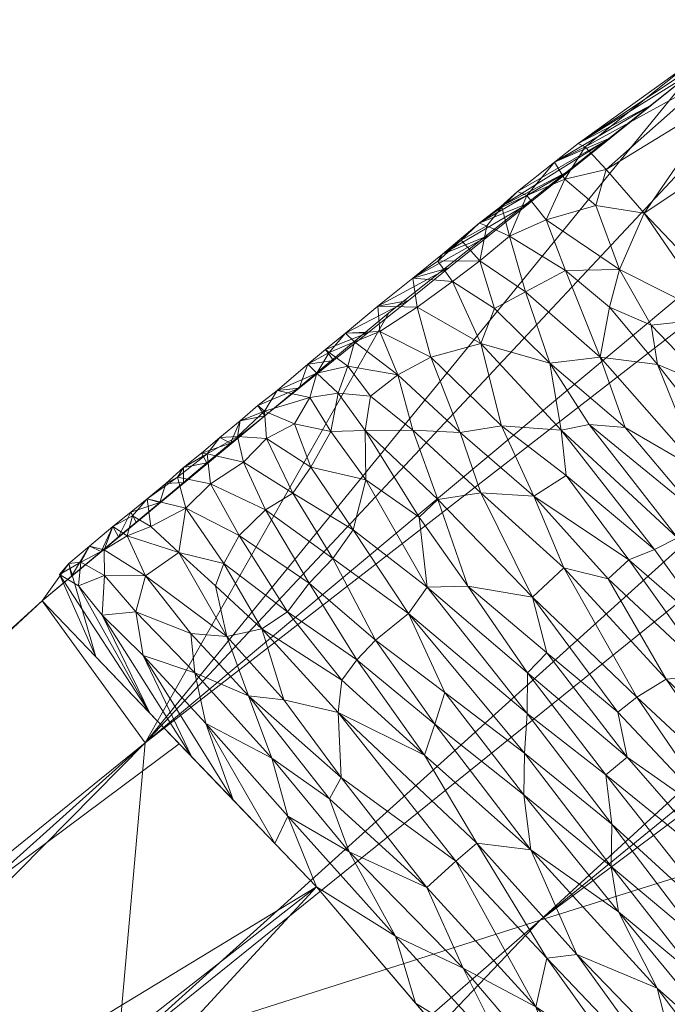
# Model space of a CAD drawing. Header units: millimetres. Extents: x -225 to 225, y 0 to 300.
# Tile 36 of 125: x -172.45 to -170.13, y 244.51 to 248.04. Entities that reach past the tile are written whole.
import ezdxf

# ---------------------------------------------------------------- set-up
doc = ezdxf.new("R2010")
doc.units = ezdxf.units.MM
doc.layers.add('A-GENM', color=13, linetype='Continuous')

# ---------------------------------------------------------------- blocks, each defined once
blk = doc.blocks.new('MODEL_CLU032I0-1CAAULW00 - MODEL_CLU032I0-1CAAULW00-465174-Preview')
at = {"layer": 'A-GENM', "lineweight": 9}
mesh = blk.add_polyface(dxfattribs=at)
corners = [(218.8282, 0), (-218.8282, 0), (-218.82, -12.4173, -0.4139), (-218.8137, -24.8347, -0.8278), (-216.333, -95.6348, -3.1878), (-213.9258, -166.4374, -5.5479), (-213.9091, -166.7803, -5.5593), (-213.8886, -167.123, -5.5708), (-212.3968, -177.1344, -5.9045), (-209.4876, -186.8343, -6.2278), (-205.4873, -196.1404, -6.538), (-200.6099, -205.02, -6.834), (-195.0034, -213.4597, -7.1153), (-188.7768, -221.4539, -7.3818), (-182.0135, -229.0004, -7.6333), (-174.7818, -236.1003, -7.87), (-167.1766, -242.7971, -8.0932), (-166.1919, -243.4713, -8.1157), (-165.2629, -244.2204, -8.1407), (-164.6247, -244.7265, -8.1576), (-163.992, -245.2264, -8.1742), (-131.3526, -265.9499, -8.865), (-95.504, -280.4899, -9.3497), (-57.8552, -289.4456, -9.6482), (-19.368, -293.577, -9.7859), (19.3454, -293.5782, -9.7859), (57.8334, -289.4493, -9.6483), (95.4839, -280.4962, -9.3499), (131.3348, -265.9589, -8.8653), (163.9751, -245.244, -8.1748), (165.2913, -244.1932, -8.1398), (166.6414, -243.158, -8.1053), (167.5968, -242.3779, -8.0793), (168.5425, -241.588, -8.0529), (175.9066, -235.0522, -7.8351), (182.8733, -228.095, -7.6032), (189.3907, -220.7157, -7.3572), (195.3952, -212.9143, -7.0971), (200.8085, -204.6924, -6.8231), (205.5294, -196.0555, -6.5352), (209.421, -187.0158, -6.2339), (212.288, -177.6028, -5.9201), (213.8352, -167.8911, -5.5964), (213.8867, -167.1583, -5.5719), (213.9254, -166.4203, -5.5473), (213.9537, -165.6168, -5.5206), (213.9804, -164.8132, -5.4938), (215.1621, -129.8177, -4.3273), (216.361, -94.8227, -3.1608), (217.5781, -59.8284, -1.9943), (218.8137, -24.8347, -0.8278), (218.82, -12.4173, -0.4139), (0, -50.0372, -1.6679), (29.1517, -51.2046, -1.7068), (58.1048, -54.7938, -1.8265), (86.6043, -61.0306, -2.0344), (114.2588, -70.3192, -2.344), (140.3939, -83.2753, -2.7758), (163.8072, -100.6674, -3.3556), (182.4378, -123.0994, -4.1033), (193.3817, -150.1208, -5.004), (193.3243, -179.2689, -5.9756), (182.157, -206.1981, -6.8733), (163.2668, -228.4127, -7.6138), (139.8787, -245.8393, -8.1946), (113.9177, -259.1409, -8.638), (86.4391, -268.9368, -8.9646), (58.0527, -275.6694, -9.189), (29.1461, -279.6147, -9.3205), (0.0001, -280.9172, -9.3639), (-29.1459, -279.6147, -9.3205), (-58.0526, -275.6694, -9.189), (-86.4389, -268.9369, -8.9646), (-113.9176, -259.141, -8.638), (-139.8785, -245.8392, -8.1946), (-163.2667, -228.4128, -7.6138), (-182.157, -206.1982, -6.8733), (-193.3243, -179.269, -5.9756), (-193.3817, -150.1209, -5.004), (-182.4379, -123.0995, -4.1033), (-163.8073, -100.6675, -3.3556), (-140.394, -83.2754, -2.7758), (-114.2587, -70.3195, -2.344), (-86.6043, -61.0308, -2.0344), (-58.1048, -54.7937, -1.8265), (-29.1517, -51.2046, -1.7068), (172.5, -51.9903, -1.733), (167.3744, -64.3578, -2.1453), (155, -69.4806, -2.316), (142.6256, -64.3578, -2.1453), (137.5, -51.9903, -1.733), (142.6256, -39.6228, -1.3208), (155, -34.5, -1.15), (167.3744, -39.6228, -1.3208)]
mesh.append_faces([[corners[k] for k in face] for face in [(83, 1, 82), (2, 82, 1), (55, 91, 54), (82, 3, 81), (90, 56, 89), (89, 57, 88), (49, 87, 48), (86, 50, 93), (58, 88, 57), (92, 53, 91), (44, 61, 43), (76, 14, 75), (14, 76, 13), (16, 75, 15), (75, 20, 74), (74, 21, 73), (21, 74, 20), (19, 75, 18), (70, 24, 69), (34, 63, 33), (35, 63, 34), (32, 63, 31), (25, 69, 24), (29, 64, 28), (65, 28, 64)]], dxfattribs={"vtx0": -1, "vtx1": -1})
mesh.append_faces([[corners[k] for k in face] for face in [(92, 0, 53)]], dxfattribs={"vtx0": -1, "vtx1": -1, "vtx2": -1})
mesh.append_faces([[corners[k] for k in face] for face in [(82, 2, 3), (1, 84, 85), (0, 52, 53), (90, 55, 56), (52, 0, 1), (55, 90, 91), (77, 6, 7), (77, 7, 8), (3, 80, 81), (86, 49, 50), (49, 86, 87), (0, 92, 93), (47, 59, 60, 46), (61, 44, 45), (76, 11, 12), (11, 76, 77), (76, 12, 13), (75, 14, 15), (75, 17, 18), (73, 21, 22), (23, 71, 72, 22), (35, 62, 63), (63, 32, 33), (63, 30, 31), (62, 36, 37), (62, 35, 36), (38, 61, 62), (25, 68, 69), (66, 26, 27), (63, 29, 30), (29, 63, 64), (65, 27, 28), (27, 65, 66)]], dxfattribs={"vtx0": -1, "vtx2": -1})
mesh.append_faces([[corners[k] for k in face] for face in [(83, 84, 1), (85, 52, 1), (53, 54, 91), (77, 78, 5), (5, 6, 77), (79, 80, 4), (8, 9, 77), (3, 4, 80), (87, 88, 58), (56, 57, 89), (51, 0, 93), (50, 51, 93), (41, 42, 61, 40), (60, 61, 45), (42, 43, 61), (47, 48, 59), (45, 46, 60), (10, 11, 77), (16, 17, 75), (19, 20, 75), (70, 71, 23), (23, 24, 70), (72, 73, 22), (39, 40, 61), (38, 39, 61), (37, 38, 62), (67, 68, 26), (66, 67, 26), (25, 26, 68), (9, 10, 77)]], dxfattribs={"vtx1": -1, "vtx2": -1})
mesh.append_faces([[corners[k] for k in face] for face in [(58, 59, 48, 87)]], dxfattribs={"vtx1": -1, "vtx2": -1, "vtx3": -1})
mesh.append_faces([[corners[k] for k in face] for face in [(4, 5, 78, 79)]], dxfattribs={"vtx1": -1, "vtx3": -1})
mesh = blk.add_polyface(dxfattribs=at)
corners = [(213.8352, -167.8911, -5.5964), (212.288, -177.6028, -5.9201), (209.421, -187.0158, -6.2339), (205.5294, -196.0555, -6.5352), (200.8085, -204.6924, -6.8231), (195.3952, -212.9143, -7.0971), (189.3907, -220.7157, -7.3572), (182.8733, -228.095, -7.6032), (175.9066, -235.0522, -7.8351), (168.5425, -241.588, -8.0529), (171.3848, -244.9275, -10.126), (172.3695, -245.9537, -14.7634), (185.7919, -233.4497, -14.453), (197.8196, -219.4355, -14.0606), (207.9836, -203.9597, -13.5664), (215.7233, -186.8708, -12.9131), (219.8101, -168.1331, -11.9168), (218.1732, -168.1572, -7.4743), (190.091, -226.8887, -9.6893), (211.5194, -193.9862, -8.6045), (201.8565, -211.2104, -8.9626), (181.9446, -233.0988, -8.4807), (213.4887, -183.8468, -6.839), (194.7767, -218.3355, -7.9438), (205.5639, -201.9246, -7.3995), (181.7522, -236.8101, -11.2744), (216.7626, -181.7206, -9.4261), (169.9637, -243.2578, -9.0895), (216.0042, -168.0242, -6.5353), (199.9661, -210.0171, -7.3938), (188.0315, -225.5728, -7.9084), (209.3978, -192.7588, -6.8167), (176.6027, -239.2645, -9.1732), (216.2902, -175.9653, -7.0449), (175.2925, -237.9904, -8.1921), (214.5074, -175.5493, -6.107), (196.5605, -219.3478, -9.7298), (201.6767, -213.9335, -11.6693), (191.8057, -226.4426, -14.2568), (188.7857, -230.087, -12.1032), (207.7339, -203.6928, -10.5265), (194.8843, -223.1102, -12.1963), (211.8534, -195.4153, -13.2398), (213.9389, -191.2622, -10.8291), (202.9016, -211.6976, -13.8135), (184.6109, -232.6991, -9.7709), (171.8772, -245.4406, -12.4447), (179.0807, -239.7017, -14.6082), (182.5301, -236.7655, -13.1282), (177.7575, -241.0543, -12.396), (214.389, -186.3753, -8.2313), (217.7667, -177.502, -12.4149), (218.9917, -168.1452, -9.6955), (217.1472, -182.3598, -11.3015), (218.8, -175.1485, -10.755), (218.3178, -174.3769, -8.9686), (207.8731, -201.1499, -8.6635), (211.0631, -197.1861, -10.2495)]
mesh.append_faces([[corners[k] for k in face] for face in [(5, 29, 4), (47, 49, 11), (27, 34, 9), (4, 24, 3), (1, 35, 0), (9, 34, 8), (0, 35, 28), (14, 37, 44), (12, 48, 47), (16, 54, 51)]], dxfattribs={"vtx0": -1, "vtx1": -1})
mesh.append_faces([[corners[k] for k in face] for face in [(21, 45, 18), (26, 53, 54), (20, 29, 23), (6, 30, 23), (20, 23, 36), (30, 18, 23), (24, 29, 20), (43, 57, 42), (22, 19, 50), (45, 32, 25), (56, 20, 40), (31, 19, 22), (22, 33, 35), (23, 29, 5), (41, 37, 36), (37, 40, 20), (31, 3, 24), (36, 23, 18), (36, 37, 20), (48, 49, 47), (26, 50, 43), (27, 32, 34), (26, 55, 33), (24, 4, 29), (7, 21, 30), (18, 30, 21), (31, 24, 56), (22, 2, 31), (25, 32, 10), (34, 21, 8), (35, 33, 28), (33, 22, 50), (21, 34, 32), (22, 35, 1), (39, 41, 18), (57, 56, 40), (25, 48, 39), (39, 38, 41), (39, 18, 45), (14, 40, 37), (37, 41, 13), (18, 41, 36), (43, 15, 53), (57, 43, 19), (32, 45, 21), (39, 45, 25), (39, 48, 12), (49, 48, 25), (10, 49, 25), (43, 50, 19), (33, 50, 26), (54, 53, 51), (26, 54, 55), (43, 53, 26), (54, 52, 55), (33, 55, 17), (31, 56, 19), (20, 56, 24), (56, 57, 19), (57, 40, 14)]], dxfattribs={"vtx0": -1, "vtx1": -1, "vtx2": -1})
mesh.append_faces([[corners[k] for k in face] for face in [(21, 7, 8), (23, 5, 6), (54, 16, 52), (31, 2, 3), (33, 17, 28), (39, 12, 38), (43, 42, 15), (37, 13, 44), (49, 46, 11), (53, 15, 51)]], dxfattribs={"vtx0": -1, "vtx2": -1})
mesh.append_faces([[corners[k] for k in face] for face in [(38, 13, 41), (27, 10, 32), (1, 2, 22), (6, 7, 30), (14, 42, 57), (10, 46, 49), (52, 17, 55)]], dxfattribs={"vtx1": -1, "vtx2": -1})
mesh = blk.add_polyface(dxfattribs=at)
corners = [(163.9641, -250.8909, -23.8125), (172.0991, -244.3245, -23.8049), (163.908, -251.7189, -20.1591), (168.99, -248.6619, -14.8618), (167.6538, -249.7305, -14.8819), (163.5797, -252.482, -17.3094), (168.8319, -245.3563, -29.6155), (160.6036, -252.2786, -28.4544), (164.9523, -247.5386, -32.8057), (155.6752, -257.3251, -22.0297), (163.6955, -241.461, -49.157), (168.3005, -238.148, -47.9047), (164.629, -242.1077, -46.3645), (166.7143, -241.8995, -43.0097), (166.0276, -243.9849, -39.7439), (158.6118, -249.3763, -41.3552), (164.5334, -246.6397, -36.2808), (157.9298, -252.2826, -35.0116), (159.8455, -236.8616, -61.9752), (159.646, -235.0042, -64.8836), (162.0534, -234.2346, -62.9422), (157.6464, -248.2534, -45.6303), (166.6374, -229.1608, -63.7142), (163.7441, -234.1426, -60.9113), (164.3254, -238.6903, -53.2729), (164.4725, -236.2537, -56.8911), (171.8771, -230.3035, -54.9729), (155.3262, -248.4071, -49.0799), (159.4082, -243.915, -51.3814), (166.0971, -238.5068, -50.8566), (171.8379, -232.8044, -51.2108), (161.2347, -239.5232, -56.1686), (158.0317, -243.5371, -54.0808), (160.2453, -238.5625, -58.9997), (161.4172, -230.5507, -68.323), (167.21, -226.4195, -66.3021), (167.9764, -244.45, -34.7676), (158.9433, -250.3777, -38.1824), (160.6602, -246.7867, -43.5739), (171.5588, -236.6458, -44.9887), (169.5211, -242.1232, -37.2633), (156.5576, -254.3698, -31.6114), (161.5432, -252.1955, -26.0681), (170.583, -244.808, -26.8425), (155.3939, -256.774, -25.5758), (171.9993, -245.4448, -19.3118), (155.7059, -257.949, -18.3262), (159.3029, -255.6135, -15.0045), (170.9365, -229.1118, -58.0247), (159.8526, -232.391, -67.7699), (158.7546, -231.6774, -69.9172)]
mesh.append_faces([[corners[k] for k in face] for face in [(47, 5, 4)]], dxfattribs={"vtx0": -1, "vtx1": -1})
mesh.append_faces([[corners[k] for k in face] for face in [(0, 1, 2), (6, 7, 8), (0, 2, 9), (10, 11, 12), (13, 14, 15), (16, 8, 17), (18, 19, 20), (12, 21, 10), (20, 22, 23), (24, 25, 26), (27, 28, 10), (28, 24, 29), (29, 24, 30), (31, 24, 32), (25, 33, 23), (19, 34, 35), (23, 33, 18), (36, 8, 16), (14, 37, 15), (13, 15, 38), (12, 39, 13), (11, 10, 29), (37, 16, 17), (16, 14, 40), (41, 17, 8), (39, 12, 11), (38, 12, 13), (14, 16, 37), (36, 16, 40), (41, 8, 7), (0, 42, 43), (6, 43, 7), (7, 42, 44), (5, 45, 3), (5, 46, 2), (46, 5, 47), (45, 5, 2), (23, 48, 25), (33, 25, 31), (24, 28, 32), (34, 49, 50), (19, 49, 34), (24, 31, 25), (28, 29, 10), (18, 20, 23), (19, 22, 20), (12, 38, 21), (43, 42, 7), (0, 44, 42)]], dxfattribs={"vtx0": -1, "vtx1": -1, "vtx2": -1})
mesh.append_faces([[corners[k] for k in face] for face in [(3, 4, 5)]], dxfattribs={"vtx1": -1, "vtx2": -1})
mesh = blk.add_polyface(dxfattribs=at)
corners = [(171.9993, -245.4448, -19.3118), (179.0807, -239.7018, -14.6082), (172.3695, -245.9537, -14.7634), (170.0369, -247.8509, -14.8306), (168.99, -248.6619, -14.8618), (179.7057, -238.515, -19.1996), (171.1259, -246.9876, -14.8172), (179.0906, -238.2562, -22.6107), (172.0991, -244.3245, -23.8049), (184.443, -232.3066, -24.5094), (177.5333, -238.7526, -26.0813), (170.583, -244.808, -26.8425), (175.9761, -239.1459, -29.445), (167.9764, -244.45, -34.7676), (174.6631, -238.2136, -35.2737), (171.9652, -241.7135, -32.6624), (174.809, -237.0843, -37.6089), (172.361, -237.5607, -41.6564), (179.8422, -231.773, -38.1511), (179.1192, -229.2634, -44.4483), (171.5588, -236.6458, -44.9887), (175.6561, -231.0632, -47.6678), (171.8771, -230.3035, -54.9729), (171.8379, -232.8044, -51.2108), (164.3254, -238.6903, -53.2729), (170.9365, -229.1118, -58.0247), (164.4725, -236.2537, -56.8911), (168.3005, -238.148, -47.9047), (183.9825, -228.2971, -36.0356), (177.8578, -236.4197, -31.9909), (182.0957, -227.8514, -41.0959), (166.7143, -241.8995, -43.0097), (166.0276, -243.9849, -39.7439), (169.5211, -242.1232, -37.2633), (168.8319, -245.3563, -29.6155), (164.9523, -247.5386, -32.8057), (183.1494, -231.4962, -30.7112), (182.3882, -231.1876, -33.4632), (183.483, -232.1755, -27.9371), (163.908, -251.7189, -20.1591), (185.5451, -232.1574, -21.0512), (186.2906, -232.2128, -17.7423), (185.7918, -233.4498, -14.453), (163.9641, -250.8909, -23.8125), (191.8057, -226.4426, -14.2568), (188.619, -226.9114, -26.7922), (166.0971, -238.5068, -50.8566)]
mesh.append_faces([[corners[k] for k in face] for face in [(3, 0, 6)]], dxfattribs={"vtx0": -1, "vtx1": -1})
mesh.append_faces([[corners[k] for k in face] for face in [(0, 5, 1), (0, 7, 5), (8, 7, 0), (9, 7, 10), (10, 11, 12), (13, 14, 15), (16, 17, 18), (19, 20, 21), (22, 23, 24), (25, 22, 26), (27, 23, 21), (14, 18, 28), (12, 15, 29), (18, 17, 30), (17, 20, 19), (17, 19, 30), (31, 20, 17), (27, 21, 20), (32, 17, 33), (17, 32, 31), (34, 35, 15), (12, 34, 15), (36, 29, 37), (10, 12, 38), (39, 8, 0), (9, 10, 38), (11, 10, 8), (7, 9, 40), (7, 40, 5), (10, 7, 8), (41, 5, 40), (43, 11, 8), (12, 11, 34), (14, 13, 33), (35, 13, 15), (16, 14, 33), (29, 14, 37), (12, 36, 38), (12, 29, 36), (14, 29, 15), (9, 38, 45), (17, 16, 33), (18, 14, 16), (27, 46, 23), (14, 28, 37), (41, 1, 5)]], dxfattribs={"vtx0": -1, "vtx1": -1, "vtx2": -1})
mesh.append_faces([[corners[k] for k in face] for face in [(0, 1, 2), (0, 3, 4)]], dxfattribs={"vtx0": -1, "vtx2": -1})
mesh.append_faces([[corners[k] for k in face] for face in [(2, 6, 0), (42, 1, 41), (44, 42, 41)]], dxfattribs={"vtx1": -1, "vtx2": -1})
mesh = blk.add_polyface(dxfattribs=at)
corners = [(170.0122, -244.5973, -9.1308), (169.6415, -244.1817, -8.789), (170.0019, -244.7259, -9.1976), (169.8506, -244.1498, -8.8462), (170.1003, -244.3225, -9.0225), (169.7704, -243.8929, -8.7099), (169.5619, -244.2599, -8.7963), (169.8997, -244.7619, -9.1729), (169.2371, -244.7363, -8.8977), (169.4579, -244.8553, -9.0389), (169.0079, -244.3346, -8.655), (169.8957, -244.9618, -9.2858), (169.5827, -244.5359, -8.929), (169.5186, -244.6124, -8.9418), (170.0763, -244.1643, -8.9347), (170.559, -244.6716, -9.4302), (170.2834, -244.2869, -9.0785), (170.4989, -244.2126, -9.1294), (170.5977, -244.4972, -9.3398), (170.8587, -244.6352, -9.5645), (170.6916, -244.3006, -9.2658), (171.1016, -244.7508, -9.7899), (170.9893, -244.925, -9.8558), (169.048, -244.2068, -8.6187), (169.5423, -244.8018, -9.045), (170.6157, -245.0596, -9.7297), (170.4516, -244.6842, -9.3841), (170.1634, -244.5636, -9.1777), (169.3179, -244.1333, -8.668), (169.0853, -244.0748, -8.5814), (171.0295, -244.51, -9.8669), (170.6742, -244.0926, -9.6078), (171.2681, -245.053, -10.1548), (170.1499, -244.0034, -8.8856), (170.885, -245.0189, -9.8641), (169.8335, -244.2692, -8.8949), (170.3018, -244.8378, -9.4061), (170.3281, -245.0007, -9.526), (170.8103, -245.0838, -9.8681), (171.3848, -244.9275, -10.126)]
mesh.append_faces([[corners[k] for k in face] for face in [(0, 1, 2), (3, 4, 5), (2, 6, 7), (8, 9, 10), (11, 12, 13), (14, 15, 16), (17, 18, 19), (20, 19, 21), (19, 18, 22), (13, 23, 24), (10, 9, 24), (4, 14, 5), (25, 26, 27), (12, 7, 28), (7, 12, 11), (29, 12, 28), (12, 29, 13), (30, 20, 21), (21, 19, 32), (17, 19, 20), (33, 18, 17), (15, 18, 16), (34, 22, 18), (18, 33, 16), (27, 35, 36), (0, 2, 37), (6, 2, 1), (36, 0, 37), (0, 36, 35), (7, 6, 28), (0, 35, 1), (3, 35, 27), (4, 27, 26), (27, 4, 3), (26, 15, 14), (26, 14, 4), (38, 15, 26), (18, 15, 34)]], dxfattribs={"vtx0": -1, "vtx1": -1, "vtx2": -1})
mesh.append_faces([[corners[k] for k in face] for face in [(20, 30, 31), (21, 39, 30)]], dxfattribs={"vtx0": -1, "vtx2": -1})
mesh = blk.add_polyface(dxfattribs=at)
corners = [(169.4441, -245.7334, -9.5509), (169.0938, -245.3045, -9.1273), (169.3471, -245.8158, -9.5561), (170.6286, -245.6951, -10.273), (170.3469, -245.3293, -9.771), (170.2706, -245.3924, -9.7728), (169.8272, -245.2281, -9.4159), (170.2354, -245.6079, -9.9197), (169.9203, -245.1465, -9.4107), (169.7434, -245.305, -9.423), (169.6896, -245.3668, -9.4354), (169.9692, -245.6876, -9.8155), (169.3122, -245.4074, -9.2799), (169.6215, -245.6042, -9.557), (169.2906, -245.1565, -9.1291), (170.5589, -245.7675, -10.2886), (169.8957, -244.9618, -9.2858), (169.5186, -244.6124, -8.9418), (170.1313, -245.673, -9.9053), (170.6413, -245.2571, -9.8984), (170.6157, -245.0596, -9.7297), (170.3018, -244.8378, -9.4061), (170.6298, -245.5497, -10.1393), (170.3255, -245.1523, -9.6292), (170.0019, -244.7259, -9.1976), (169.8997, -244.7619, -9.1729), (169.2075, -244.8852, -8.9575), (169.6133, -245.4056, -9.4222), (169.5423, -244.8018, -9.045), (169.4579, -244.8553, -9.0389), (169.9472, -245.8251, -9.9103), (170.3042, -245.5549, -9.9212), (169.2371, -244.7363, -8.8977), (169.7439, -245.9118, -9.8517), (170.3281, -245.0007, -9.526), (170.6393, -245.4073, -10.0213), (170.1634, -244.5636, -9.1777)]
mesh.append_faces([[corners[k] for k in face] for face in [(0, 1, 2), (3, 4, 5), (6, 7, 8), (9, 10, 11), (12, 1, 0), (12, 13, 14), (5, 15, 3), (8, 16, 17), (18, 7, 6), (19, 20, 21), (22, 23, 4), (23, 24, 25), (26, 14, 27), (8, 28, 6), (28, 29, 6), (27, 30, 11), (9, 11, 18), (18, 6, 9), (8, 17, 28), (31, 8, 7), (16, 8, 5), (29, 9, 6), (32, 26, 10), (13, 30, 27), (14, 13, 27), (13, 12, 33), (9, 29, 32), (26, 27, 10), (4, 16, 5), (19, 21, 34), (31, 15, 5), (22, 35, 23), (16, 4, 25), (24, 23, 34), (25, 4, 23), (35, 34, 23), (20, 36, 21), (8, 31, 5), (10, 9, 32), (27, 11, 10)]], dxfattribs={"vtx0": -1, "vtx1": -1, "vtx2": -1})
mesh = blk.add_polyface(dxfattribs=at)
corners = [(171.2408, -245.742, -10.8608), (171.2941, -245.6686, -10.824), (170.9977, -245.3999, -10.2753), (171.3071, -245.5531, -10.6996), (170.885, -245.0189, -9.8641), (170.8103, -245.0838, -9.8681), (170.559, -244.6716, -9.4302), (171.488, -245.1809, -10.4524), (171.1016, -244.7508, -9.7899), (171.2681, -245.053, -10.1548), (170.3281, -245.0007, -9.526), (170.6393, -245.4073, -10.0213), (170.6413, -245.2571, -9.8984), (171.296, -245.3196, -10.4351), (171.5455, -245.3886, -10.7336), (171.7817, -245.5139, -11.1398), (172.0066, -245.7582, -11.8377), (171.684, -245.2393, -11.535), (171.8336, -245.3952, -12.2394), (172.1539, -245.9023, -12.4409), (171.9832, -245.5511, -12.9439), (171.5344, -245.0834, -10.8305), (170.9243, -245.6247, -10.4396), (171.1739, -245.813, -10.8813), (170.9602, -245.5113, -10.3543), (171.3385, -245.2433, -10.3923), (171.8209, -245.6954, -11.4597), (171.6283, -245.6131, -11.1039), (171.3848, -244.9275, -10.126), (171.5026, -245.5981, -10.9479), (170.8587, -244.6352, -9.5645), (170.9893, -244.925, -9.8558), (171.055, -245.9089, -10.8803), (170.6157, -245.0596, -9.7297), (170.6286, -245.6951, -10.273), (170.6298, -245.5497, -10.1393), (170.3469, -245.3293, -9.771), (170.4516, -244.6842, -9.3841)]
mesh.append_faces([[corners[k] for k in face] for face in [(18, 19, 20), (17, 16, 18)]], dxfattribs={"vtx0": -1, "vtx1": -1})
mesh.append_faces([[corners[k] for k in face] for face in [(0, 1, 2), (3, 4, 5), (5, 4, 6), (7, 8, 9), (10, 11, 12), (4, 3, 13), (9, 14, 7), (15, 16, 17), (21, 7, 15), (22, 23, 24), (25, 14, 9), (16, 15, 26), (27, 26, 14), (14, 26, 15), (7, 28, 8), (15, 7, 14), (25, 27, 14), (29, 27, 13), (9, 30, 31), (31, 4, 13), (31, 13, 25), (31, 25, 9), (27, 25, 13), (11, 32, 22), (0, 2, 24), (2, 33, 24), (33, 2, 5), (13, 3, 29), (2, 1, 3), (34, 35, 36), (22, 24, 12), (33, 12, 24), (32, 11, 35), (22, 12, 11), (33, 5, 37), (3, 5, 2)]], dxfattribs={"vtx0": -1, "vtx1": -1, "vtx2": -1})
mesh.append_faces([[corners[k] for k in face] for face in [(15, 17, 21)]], dxfattribs={"vtx0": -1, "vtx2": -1})
mesh.append_faces([[corners[k] for k in face] for face in [(21, 28, 7)]], dxfattribs={"vtx1": -1, "vtx2": -1})
mesh = blk.add_polyface(dxfattribs=at)
corners = [(169.414, -246.2363, -9.9068), (169.2761, -245.9102, -9.5831), (169.0508, -245.8774, -9.4472), (168.6892, -246.0791, -9.4394), (168.941, -246.432, -9.7854), (169.1113, -246.0679, -9.6056), (168.7576, -245.6299, -9.1662), (170.0899, -246.1797, -10.3248), (169.6215, -245.6042, -9.557), (169.7439, -245.9118, -9.8517), (168.8113, -245.3675, -9.0474), (169.7025, -246.5714, -10.4126), (169.7066, -246.3911, -10.2381), (169.6037, -246.161, -9.9646), (169.6813, -246.1122, -9.9745), (169.3471, -245.8158, -9.5561), (169.7784, -246.0807, -10.0116), (169.4441, -245.7334, -9.5509), (169.9472, -245.8251, -9.9103), (169.9692, -245.6876, -9.8155), (170.2642, -246.1016, -10.3847), (169.8793, -246.443, -10.4219), (170.0058, -246.4187, -10.5), (170.3389, -246.0332, -10.376), (170.0201, -246.2697, -10.3588), (170.4074, -246.5873, -11.0809), (170.2354, -245.6079, -9.9197), (170.1313, -245.673, -9.9053), (170.4983, -246.0729, -10.5498), (170.1729, -246.1385, -10.3492), (169.3122, -245.4074, -9.2799), (170.2773, -246.5762, -10.9303), (170.5078, -246.566, -11.1627), (169.005, -245.4569, -9.1736), (168.7479, -245.5023, -9.0935), (169.5033, -246.5097, -10.2036), (168.4375, -245.7261, -9.0934), (170.4892, -246.404, -10.9272)]
mesh.append_faces([[corners[k] for k in face] for face in [(3, 6, 36)]], dxfattribs={"vtx0": -1, "vtx1": -1})
mesh.append_faces([[corners[k] for k in face] for face in [(0, 1, 2), (5, 2, 6), (7, 8, 9), (1, 10, 2), (0, 11, 12), (3, 5, 6), (12, 13, 1), (14, 15, 13), (14, 16, 17), (7, 18, 8), (19, 18, 20), (14, 21, 22), (19, 20, 23), (7, 24, 25), (26, 27, 28), (28, 27, 23), (23, 27, 19), (29, 20, 18), (17, 9, 30), (31, 24, 22), (14, 17, 15), (21, 13, 12), (22, 24, 16), (18, 7, 29), (32, 29, 7), (14, 13, 21), (1, 13, 15), (1, 15, 33), (5, 0, 2), (12, 1, 0), (24, 7, 9), (16, 24, 9), (17, 16, 9), (22, 16, 14), (6, 2, 34), (4, 35, 5), (0, 5, 35), (29, 37, 20)]], dxfattribs={"vtx0": -1, "vtx1": -1, "vtx2": -1})
mesh.append_faces([[corners[k] for k in face] for face in [(3, 4, 5)]], dxfattribs={"vtx1": -1, "vtx2": -1})
mesh = blk.add_polyface(dxfattribs=at)
corners = [(172.2309, -246.0933, -13.5161), (172.3069, -246.0485, -13.7114), (172.2381, -246.0078, -13.043), (172.0066, -245.7582, -11.8377), (171.8209, -245.6954, -11.4597), (172.0332, -245.9148, -12.2187), (172.1459, -246.0443, -12.8767), (172.0509, -246.2724, -14.2154), (172.0947, -246.1838, -14.7689), (172.1156, -246.2206, -14.1087), (172.2637, -246.0423, -14.7655), (172.273, -246.0884, -14.1474), (172.1996, -246.1506, -14.0764), (172.0315, -246.2366, -14.7701), (172.0449, -246.2592, -13.6207), (171.9922, -246.3195, -13.8567), (171.9251, -246.3757, -14.2683), (171.947, -246.3073, -14.7718), (172.0646, -246.1876, -13.2208), (171.9981, -246.0439, -12.4769), (171.8792, -246.1276, -12.4368), (172.1465, -246.1373, -13.3253), (172.1763, -245.7524, -13.8537), (172.3695, -245.9537, -14.7634), (172.1578, -246.1309, -14.7676), (171.9796, -246.2203, -13.0345), (171.9832, -245.5511, -12.9439), (171.8336, -245.3952, -12.2394), (172.1539, -245.9023, -12.4409), (171.8355, -245.8365, -11.7213), (171.8541, -246.2871, -12.8801)]
mesh.append_faces([[corners[k] for k in face] for face in [(8, 7, 13), (22, 11, 23), (23, 11, 10), (26, 1, 22), (24, 9, 8), (13, 7, 17)]], dxfattribs={"vtx0": -1, "vtx1": -1})
mesh.append_faces([[corners[k] for k in face] for face in [(0, 1, 2), (3, 4, 5), (6, 0, 2), (7, 8, 9), (10, 11, 12), (14, 15, 7), (15, 16, 17), (18, 19, 20), (19, 18, 21), (21, 9, 12), (12, 9, 24), (14, 18, 25), (15, 17, 7), (11, 0, 12), (12, 0, 21), (1, 26, 2), (1, 0, 11), (11, 22, 1), (27, 3, 28), (2, 28, 6), (5, 6, 28), (19, 6, 5), (21, 0, 6), (15, 14, 25), (19, 21, 6), (21, 18, 9), (5, 29, 19), (5, 28, 3), (26, 28, 2), (14, 9, 18), (9, 14, 7), (25, 18, 20), (15, 25, 30)]], dxfattribs={"vtx0": -1, "vtx1": -1, "vtx2": -1})
mesh.append_faces([[corners[k] for k in face] for face in [(12, 24, 10)]], dxfattribs={"vtx0": -1, "vtx2": -1})
mesh = blk.add_polyface(dxfattribs=at)
corners = [(171.6629, -246.1883, -12.1452), (171.4107, -246.0177, -11.4382), (171.568, -246.281, -12.1782), (171.8541, -246.2871, -12.8801), (171.7648, -246.3737, -12.9294), (171.7169, -246.0875, -12.0216), (171.4886, -245.9145, -11.3765), (171.4695, -246.3405, -12.129), (171.326, -246.1064, -11.4689), (171.055, -245.9089, -10.8803), (171.2531, -246.2087, -11.5386), (170.9882, -246.0035, -10.9309), (171.2081, -246.3883, -11.7894), (171.1739, -245.813, -10.8813), (171.2408, -245.742, -10.8608), (170.9602, -245.5113, -10.3543), (171.5811, -245.8531, -11.3985), (171.8355, -245.8365, -11.7213), (171.6283, -245.6131, -11.1039), (171.7072, -245.826, -11.5208), (171.5026, -245.5981, -10.9479), (171.8832, -246.3983, -13.6693), (171.9922, -246.3195, -13.8567), (171.8209, -245.6954, -11.4597), (172.0332, -245.9148, -12.2187), (171.9981, -246.0439, -12.4769), (171.8792, -246.1276, -12.4368), (171.2941, -245.6686, -10.824), (171.3071, -245.5531, -10.6996), (171.4056, -246.4338, -12.2229), (171.7476, -246.0073, -11.9088), (170.9243, -245.6247, -10.4396), (171.0164, -246.2545, -11.3071), (171.9796, -246.2203, -13.0345)]
mesh.append_faces([[corners[k] for k in face] for face in [(0, 1, 2), (3, 0, 4), (5, 6, 0), (7, 2, 8), (9, 10, 8), (2, 1, 8), (10, 11, 12), (9, 11, 10), (13, 14, 15), (16, 6, 5), (17, 18, 19), (18, 20, 19), (21, 22, 3), (23, 18, 17), (17, 24, 23), (25, 19, 26), (27, 16, 28), (19, 25, 17), (26, 5, 3), (1, 0, 6), (2, 4, 0), (14, 1, 6), (8, 10, 7), (13, 8, 1), (8, 13, 9), (29, 7, 10), (10, 12, 29), (3, 5, 0), (5, 30, 16), (30, 5, 26), (20, 16, 19), (27, 14, 6), (13, 31, 9), (14, 13, 1), (16, 20, 28), (16, 27, 6), (11, 32, 12), (26, 3, 33), (26, 19, 30), (19, 16, 30)]], dxfattribs={"vtx0": -1, "vtx1": -1, "vtx2": -1})
mesh = blk.add_polyface(dxfattribs=at)
corners = [(171.0233, -247.0079, -13.0227), (170.7961, -246.8777, -12.0995), (170.8976, -247.0996, -12.9759), (170.5589, -245.7675, -10.2886), (170.6101, -245.9667, -10.5323), (170.8416, -246.0062, -10.788), (170.5078, -246.566, -11.1627), (170.5475, -246.8068, -11.5799), (170.9752, -246.828, -12.3232), (170.8699, -246.5585, -11.6011), (170.7209, -246.5824, -11.4421), (170.95, -246.3179, -11.3211), (171.0164, -246.2545, -11.3071), (170.4892, -246.404, -10.9272), (170.1729, -246.1385, -10.3492), (170.7958, -246.3422, -11.1747), (170.4983, -246.0729, -10.5498), (170.4924, -247.1402, -12.1397), (170.6349, -247.0632, -12.2248), (170.3675, -246.8287, -11.3837), (170.6052, -246.3297, -10.9514), (170.7464, -247.003, -12.296), (170.2773, -246.5762, -10.9303), (170.2642, -246.1016, -10.3847), (170.3389, -246.0332, -10.376), (171.0395, -246.5665, -11.8664), (170.2354, -245.6079, -9.9197), (170.3042, -245.5549, -9.9212), (170.3343, -247.0075, -11.6323), (170.4074, -246.5873, -11.0809), (170.6298, -245.5497, -10.1393), (170.6286, -245.6951, -10.273), (170.9882, -246.0035, -10.9309), (171.055, -245.9089, -10.8803), (170.7996, -247.1743, -12.9554)]
mesh.append_faces([[corners[k] for k in face] for face in [(0, 1, 2), (3, 4, 5), (1, 6, 7), (8, 9, 10), (5, 11, 12), (13, 14, 6), (15, 4, 16), (17, 18, 19), (20, 15, 16), (18, 21, 7), (19, 18, 7), (19, 7, 22), (1, 7, 21), (8, 1, 0), (6, 1, 10), (13, 6, 10), (9, 20, 10), (23, 20, 24), (1, 8, 10), (15, 9, 25), (9, 15, 20), (4, 15, 11), (25, 11, 15), (5, 4, 11), (24, 20, 16), (13, 20, 23), (26, 16, 4), (27, 4, 3), (19, 28, 17), (29, 22, 7), (30, 31, 32), (30, 32, 33), (32, 5, 12), (34, 21, 18), (1, 21, 2), (20, 13, 10), (31, 3, 5), (32, 31, 5), (4, 27, 26), (7, 6, 29)]], dxfattribs={"vtx0": -1, "vtx1": -1, "vtx2": -1})
mesh = blk.add_polyface(dxfattribs=at)
corners = [(169.5298, -247.2408, -11.1038), (169.6951, -247.4642, -11.5834), (169.9794, -247.102, -11.3329), (169.7468, -246.8269, -10.7287), (170.3456, -247.502, -12.8253), (169.9808, -247.8248, -13.1776), (170.4213, -247.5834, -13.5413), (169.9508, -246.9683, -11.1104), (170.3279, -247.617, -14.8212), (170.531, -247.5287, -14.0659), (170.1824, -247.734, -14.8259), (170.2098, -247.3457, -12.102), (170.2982, -247.143, -11.8258), (169.5033, -246.5097, -10.2036), (168.941, -246.432, -9.7854), (169.3645, -247.0174, -10.6242), (170.0058, -246.4187, -10.5), (170.3675, -246.8287, -11.3837), (170.2773, -246.5762, -10.9303), (169.9237, -247.7603, -12.6299), (169.8094, -247.6123, -12.1067), (170.1847, -246.944, -11.3372), (170.1623, -246.8025, -11.1086), (169.9727, -246.723, -10.8135), (170.3343, -247.0075, -11.6323), (170.3832, -247.3727, -12.507), (169.7066, -246.3911, -10.2381), (169.7025, -246.5714, -10.4126), (170.0373, -247.8666, -14.379), (170.4468, -247.5956, -14.1948), (170.038, -247.8893, -13.7253), (170.0369, -247.8509, -14.8306), (169.8793, -246.443, -10.4219), (169.414, -246.2363, -9.9068), (170.0201, -246.2697, -10.3588), (170.4074, -246.5873, -11.0809), (170.0899, -246.1797, -10.3248), (170.5078, -246.566, -11.1627)]
mesh.append_faces([[corners[k] for k in face] for face in [(8, 9, 10), (19, 11, 20), (28, 29, 30), (31, 29, 28), (0, 3, 15), (5, 4, 19)]], dxfattribs={"vtx0": -1, "vtx1": -1})
mesh.append_faces([[corners[k] for k in face] for face in [(0, 2, 3), (4, 5, 6), (2, 7, 3), (11, 12, 7), (16, 17, 18), (21, 22, 23), (22, 21, 24), (16, 22, 17), (25, 11, 4), (26, 27, 23), (2, 20, 11), (12, 11, 25), (17, 22, 24), (23, 32, 26), (22, 16, 32), (27, 33, 13), (3, 27, 13), (23, 22, 32), (27, 7, 23), (21, 7, 12), (7, 21, 23), (12, 24, 21), (34, 18, 35), (30, 29, 6), (3, 7, 27), (11, 7, 2), (13, 15, 3), (11, 19, 4), (36, 35, 37)]], dxfattribs={"vtx0": -1, "vtx1": -1, "vtx2": -1})
mesh.append_faces([[corners[k] for k in face] for face in [(13, 14, 15), (29, 31, 10), (2, 1, 20)]], dxfattribs={"vtx0": -1, "vtx2": -1})
mesh.append_faces([[corners[k] for k in face] for face in [(0, 1, 2), (5, 30, 6)]], dxfattribs={"vtx1": -1, "vtx2": -1})
mesh = blk.add_polyface(dxfattribs=at)
corners = [(170.8699, -246.5585, -11.6011), (170.9752, -246.828, -12.3232), (171.0927, -246.765, -12.4085), (171.0397, -247.1121, -13.8875), (170.9496, -247.1727, -13.6787), (170.9336, -247.1988, -14.3112), (171.1655, -247.0119, -13.9909), (170.9099, -247.1493, -14.8023), (171.1576, -246.9213, -13.1293), (171.2813, -246.9149, -13.943), (171.0233, -247.0079, -13.0227), (171.3843, -246.7714, -13.3317), (171.409, -246.6837, -12.9928), (171.3074, -246.699, -12.736), (170.8976, -247.0996, -12.9759), (171.3526, -246.8559, -14.2106), (171.339, -246.8452, -13.6089), (171.0554, -247.0324, -14.7975), (171.2009, -246.9154, -14.7928), (171.249, -246.8832, -13.3314), (171.3241, -246.8164, -14.7888), (171.272, -246.7964, -12.9919), (171.1915, -246.6885, -12.4206), (171.0395, -246.5665, -11.8664), (171.2103, -246.5659, -12.1575), (171.2081, -246.3883, -11.7894), (171.0164, -246.2545, -11.3071), (170.95, -246.3179, -11.3211), (171.3339, -246.5619, -12.3951), (171.4056, -246.4338, -12.2229), (171.4472, -246.7175, -14.7848), (171.4163, -246.8031, -13.9533)]
mesh.append_faces([[corners[k] for k in face] for face in [(0, 1, 2), (3, 4, 5), (6, 3, 7), (8, 6, 9), (6, 8, 10), (11, 12, 13), (14, 3, 10), (15, 16, 9), (3, 6, 10), (17, 9, 6), (15, 9, 18), (19, 8, 9), (16, 11, 21), (21, 22, 2), (8, 1, 10), (2, 1, 8), (2, 8, 19), (2, 23, 0), (24, 25, 26), (24, 27, 23), (13, 22, 21), (24, 13, 28), (28, 29, 25), (24, 28, 25), (16, 15, 31), (11, 16, 31), (16, 21, 19), (28, 13, 12), (22, 24, 23), (21, 11, 13), (24, 22, 13), (2, 22, 23), (15, 20, 31), (16, 19, 9), (2, 19, 21), (24, 26, 27)]], dxfattribs={"vtx0": -1, "vtx1": -1, "vtx2": -1})
mesh.append_faces([[corners[k] for k in face] for face in [(9, 17, 18), (15, 18, 20), (6, 7, 17)]], dxfattribs={"vtx0": -1, "vtx2": -1})
mesh.append_faces([[corners[k] for k in face] for face in [(20, 30, 31)]], dxfattribs={"vtx1": -1, "vtx2": -1})
mesh = blk.add_polyface(dxfattribs=at)
corners = [(171.4695, -246.3405, -12.129), (171.4056, -246.4338, -12.2229), (171.5639, -246.5365, -12.9147), (171.668, -246.5444, -13.3848), (171.7318, -246.5401, -13.9432), (171.777, -246.4817, -13.6132), (171.409, -246.6837, -12.9928), (171.3843, -246.7714, -13.3317), (171.5264, -246.7089, -13.8736), (171.8832, -246.3983, -13.6693), (171.7648, -246.3737, -12.9294), (171.6936, -246.5195, -14.7768), (171.798, -246.4844, -14.2057), (171.6464, -246.4521, -12.8535), (171.568, -246.281, -12.1782), (171.5712, -246.6343, -13.4522), (171.5959, -246.6549, -14.0198), (171.6586, -246.6, -13.9076), (171.4163, -246.8031, -13.9533), (171.4472, -246.7175, -14.7848), (171.4637, -246.589, -12.8017), (171.5704, -246.6185, -14.7808), (171.8541, -246.2871, -12.8801), (171.8621, -246.4324, -14.1306), (171.3339, -246.5619, -12.3951), (171.7781, -246.4488, -14.7751), (171.8625, -246.3781, -14.7734), (171.9251, -246.3757, -14.2683), (171.9922, -246.3195, -13.8567), (171.947, -246.3073, -14.7718)]
mesh.append_faces([[corners[k] for k in face] for face in [(26, 23, 25), (29, 27, 26)]], dxfattribs={"vtx0": -1, "vtx1": -1})
mesh.append_faces([[corners[k] for k in face] for face in [(0, 1, 2), (3, 4, 5), (6, 7, 8), (5, 9, 10), (11, 12, 4), (13, 14, 0), (15, 16, 17), (18, 19, 8), (1, 20, 2), (3, 15, 17), (2, 3, 13), (2, 20, 15), (10, 9, 22), (12, 23, 5), (13, 10, 14), (13, 0, 2), (2, 15, 3), (10, 13, 5), (20, 24, 6), (15, 6, 8), (6, 15, 20), (16, 15, 8), (1, 24, 20), (19, 16, 8), (21, 17, 16), (4, 3, 17), (5, 13, 3), (17, 11, 4), (4, 12, 5), (26, 27, 23), (8, 7, 18), (27, 28, 9), (23, 27, 9), (5, 23, 9), (23, 12, 25)]], dxfattribs={"vtx0": -1, "vtx1": -1, "vtx2": -1})
mesh.append_faces([[corners[k] for k in face] for face in [(21, 11, 17), (19, 21, 16), (11, 25, 12)]], dxfattribs={"vtx1": -1, "vtx2": -1})
mesh = blk.add_polyface(dxfattribs=at)
corners = [(170.6642, -247.423, -14.1705), (170.7243, -247.3695, -14.3034), (170.7207, -247.3665, -13.7814), (170.5617, -247.3213, -12.7864), (170.693, -247.2627, -12.967), (170.4924, -247.1402, -12.1397), (170.4213, -247.5834, -13.5413), (170.4468, -247.5956, -14.1948), (170.531, -247.5287, -14.0659), (170.8011, -247.31, -14.2102), (170.6189, -247.3832, -14.8117), (170.9336, -247.1988, -14.3112), (170.774, -247.3002, -13.5345), (170.2982, -247.143, -11.8258), (170.3832, -247.3727, -12.507), (170.1824, -247.734, -14.8259), (170.63, -247.4089, -13.4669), (170.4944, -247.4675, -13.1743), (170.6349, -247.0632, -12.2248), (170.3456, -247.502, -12.8253), (170.8658, -247.2489, -13.7791), (170.9099, -247.1493, -14.8023), (171.0397, -247.1121, -13.8875), (170.7644, -247.2662, -14.807), (170.9496, -247.1727, -13.6787), (170.7996, -247.1743, -12.9554), (170.3343, -247.0075, -11.6323), (170.3279, -247.617, -14.8212), (170.4734, -247.5001, -14.8164), (170.7464, -247.003, -12.296), (170.8976, -247.0996, -12.9759)]
mesh.append_faces([[corners[k] for k in face] for face in [(21, 22, 23), (10, 9, 28)]], dxfattribs={"vtx0": -1, "vtx1": -1})
mesh.append_faces([[corners[k] for k in face] for face in [(0, 1, 2), (3, 4, 5), (6, 7, 8), (9, 10, 11), (9, 12, 2), (3, 13, 14), (7, 15, 8), (0, 2, 16), (6, 8, 17), (2, 12, 4), (3, 5, 13), (5, 4, 18), (6, 17, 19), (14, 19, 17), (14, 17, 3), (17, 16, 3), (3, 16, 4), (9, 20, 12), (20, 24, 25), (25, 18, 4), (20, 11, 24), (26, 13, 5), (8, 16, 17), (4, 16, 2), (0, 8, 27), (8, 0, 16), (25, 4, 12), (29, 25, 30), (25, 12, 20), (1, 9, 2), (22, 11, 23), (9, 11, 20), (22, 30, 24), (25, 24, 30), (27, 1, 0), (9, 1, 28)]], dxfattribs={"vtx0": -1, "vtx1": -1, "vtx2": -1})
mesh.append_faces([[corners[k] for k in face] for face in [(11, 10, 23), (1, 27, 28)]], dxfattribs={"vtx0": -1, "vtx2": -1})

msp = doc.modelspace()

# ---------------------------------------------------------------- block references
at = {"layer": 'A-GENM', "lineweight": 9, "rotation": 180}
msp.add_blockref('MODEL_CLU032I0-1CAAULW00 - MODEL_CLU032I0-1CAAULW00-465174-Preview', (0, 0, 850), dxfattribs=at)

doc.saveas('drawing.dxf')
